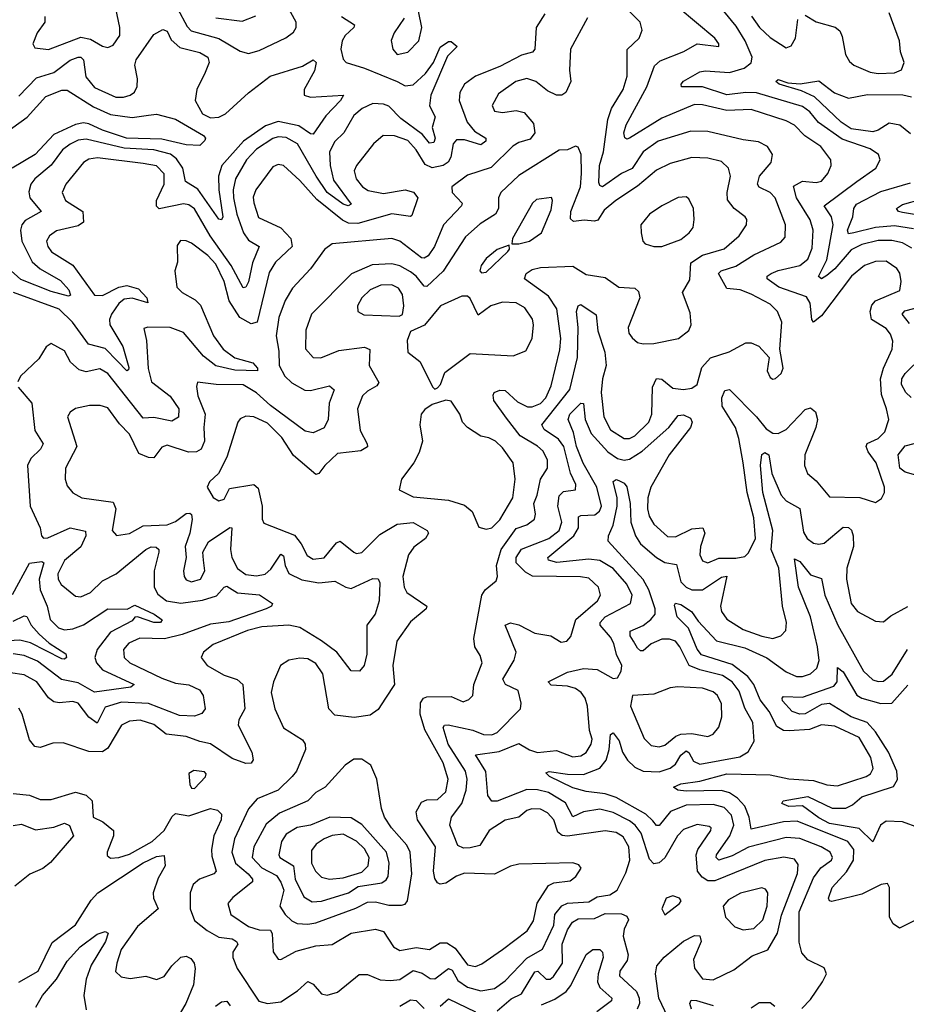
# Model space of a CAD drawing. Extents: x 1678431 to 1860718, y 384618 to 522882.
# Tile 187 of 256: x 1736259 to 1739539, y 482812 to 486454. Entities that reach past the tile are written whole.
import ezdxf

# ---------------------------------------------------------------- set-up
doc = ezdxf.new("R2010")
doc.units = 0

msp = doc.modelspace()

# ---------------------------------------------------------------- linework, layer by layer
at = {"layer": '0CON10XD'}
for points in [[(1736235, 483592.5), (1736295, 483585.4), (1736335, 483570), (1736375, 483569.6), (1736465, 483597.3), (1736505, 483585.3), (1736527.3, 483565), (1736531.1, 483505), (1736566.7, 483486.7), (1736605.4, 483455), (1736606.2, 483435), (1736582.5, 483375), (1736582.9, 483362.9), (1736595, 483353.1), (1736625, 483355.4), (1736665, 483368.1), (1736749, 483415), (1736793.1, 483455), (1736823, 483507), (1736835, 483518), (1736885, 483509.8), (1736965, 483536.2), (1736990.9, 483530.9), (1737005.2, 483515.2), (1737004.7, 483495), (1736976.7, 483435), (1736968.9, 483385), (1736970, 483360), (1736986.1, 483305), (1736977.1, 483295), (1736924.2, 483275.8), (1736900, 483255), (1736889, 483225), (1736890, 483165), (1736905, 483122.5), (1736951.8, 483085), (1736995, 483061.3), (1737045, 483054.2), (1737060.4, 483045), (1737065.3, 483035), (1737047.3, 483005), (1737046.9, 482985), (1737063.9, 482945), (1737144, 482824), (1737175.8, 482815.8), (1737225, 482821.9), (1737287.1, 482862.9), (1737325, 482896.5), (1737345, 482887.5), (1737375, 482850.6), (1737396.7, 482846.7), (1737435, 482857.9), (1737515, 482923.3), (1737545, 482922.5), (1737592.4, 482902.4), (1737630.9, 482900.9), (1737665, 482904.3), (1737715, 482937.9), (1737747.6, 482927.6), (1737777.4, 482907.4), (1737795, 482906.2), (1737845, 482944.8), (1737858.5, 482938.5), (1737879.9, 482899.9), (1737915, 482876.4), (1737965, 482862.3), (1738015, 482871.2), (1738055, 482898.7), (1738135, 482983), (1738193.3, 483016.7), (1738234.9, 483105), (1738238.9, 483145), (1738265, 483177), (1738285, 483186.2), (1738365, 483192), (1738395, 483209.6), (1738442.4, 483217.6), (1738469.4, 483235), (1738501.9, 483298.1), (1738515.9, 483345), (1738512.7, 483395), (1738491.7, 483431.7), (1738465, 483448.1), (1738425, 483454.3), (1738285, 483433.9), (1738266.3, 483436.3), (1738249.5, 483449.5), (1738234.8, 483495), (1738211, 483521), (1738185, 483534.3), (1738153.8, 483535), (1738135, 483529.3), (1738105, 483504.7), (1738055, 483493.3), (1737995.1, 483454.9), (1737960.6, 483399.4), (1737925, 483390.7), (1737900.5, 483390.5), (1737880.1, 483400.1), (1737850.2, 483475), (1737855.8, 483505), (1737894.9, 483555.1), (1737910.3, 483605), (1737914.4, 483645), (1737908, 483675), (1737844.6, 483775), (1737825, 483836), (1737830.6, 483845), (1737843.8, 483846.2), (1737935, 483826.4), (1737975, 483810.8), (1738005, 483808.9), (1738025, 483817.7), (1738111.9, 483905), (1738113.7, 483926.3), (1738103.4, 483973.4), (1738055.7, 483995.7), (1738046.6, 484015), (1738088.7, 484085), (1738096.1, 484115), (1738054.5, 484215), (1738075, 484223.2), (1738105.2, 484215.2), (1738165, 484185.3), (1738224, 484175), (1738261.7, 484151.7), (1738282.5, 484155), (1738297.6, 484172.4), (1738315.9, 484235), (1738396.7, 484305), (1738407.3, 484325), (1738400.4, 484355), (1738365, 484388.2), (1738333.6, 484393.6), (1738155.9, 484395.9), (1738130, 484410), (1738095.2, 484445.2), (1738095.7, 484465), (1738115, 484495.8), (1738216, 484535), (1738254.3, 484565), (1738264.4, 484595), (1738250.2, 484655), (1738255, 484693.1), (1738270.9, 484709.1), (1738315.7, 484715), (1738316.1, 484735), (1738296.7, 484776.7), (1738272.2, 484875), (1738252.3, 484902.3), (1738198.7, 484938.7), (1738190.2, 484955), (1738294.2, 485085.8), (1738321.9, 485205), (1738324.4, 485315), (1738318.9, 485375), (1738324.8, 485395.2), (1738335, 485400), (1738392.1, 485362.1), (1738397.4, 485302.6), (1738424.2, 485224.2), (1738429.1, 485175), (1738414.6, 485125.4), (1738409.6, 485075), (1738419.4, 484985), (1738445, 484936.5), (1738495, 484904.8), (1738515, 484905.2), (1738535, 484914.3), (1738586, 484965), (1738597.8, 484995), (1738599.6, 485095), (1738615, 485126.2), (1738635, 485124), (1738675, 485091.4), (1738715, 485086.7), (1738745, 485091.2), (1738764.8, 485105.2), (1738782.8, 485167.2), (1738815, 485203.5), (1738884, 485226), (1738945, 485258.5), (1738965, 485258.5), (1738993.8, 485246.2), (1739031.2, 485205), (1739024.2, 485155), (1739035, 485130), (1739045, 485124), (1739055, 485126.2), (1739076.2, 485145), (1739083.8, 485165), (1739070.8, 485235), (1739078.2, 485335), (1739062.3, 485375), (1739035, 485402.2), (1738965, 485438.4), (1738924.5, 485454.5), (1738875, 485460), (1738844.7, 485515), (1738854.4, 485525), (1738907.9, 485542.1), (1738975, 485583.8), (1739075, 485631.2), (1739090.7, 485649.3), (1739092.4, 485695), (1739054.1, 485795), (1739035.4, 485815), (1738994.5, 485834.5), (1738988.6, 485845), (1738995.3, 485875), (1739039.1, 485925), (1739044.5, 485955), (1739025.2, 485985.2), (1738992.2, 486002.2), (1738935, 486008.9), (1738805, 486040.3), (1738741.2, 486041.2), (1738621.5, 486005), (1738565.2, 485965), (1738525, 485904), (1738485, 485884.8), (1738415, 485836.1), (1738405, 485840.6), (1738401.9, 485851.9), (1738403.4, 485915), (1738419.2, 485965), (1738434.8, 486085), (1738448, 486125), (1738491, 486195), (1738506.4, 486245), (1738506.7, 486343.3), (1738551.1, 486385), (1738562.2, 486415), (1738554.4, 486445), (1738493.5, 486505)], [(1738202.2, 486475), (1738169.2, 486425), (1738164.5, 486345), (1738155.9, 486334.1), (1738115, 486322.3), (1738035, 486280.9), (1737945.2, 486244.8), (1737904.7, 486215.3), (1737886.7, 486185), (1737884.7, 486155), (1737914.1, 486075), (1737941.5, 486041.5), (1737982.9, 486015), (1737982.8, 486005), (1737965, 485991), (1737905, 486009), (1737875, 486008.9), (1737862.6, 485995), (1737853.3, 485945), (1737843.7, 485926.3), (1737824.9, 485915.1), (1737785, 485905.8), (1737758.3, 485918.3), (1737725, 485972.9), (1737695, 486007), (1737645, 486024.2), (1737604.1, 486025.9), (1737568.1, 485995), (1737505.3, 485914.7), (1737496.4, 485895), (1737503.8, 485865), (1737527.3, 485835), (1737547.8, 485822.2), (1737605, 485811), (1737685, 485824.3), (1737716, 485816), (1737731.8, 485795), (1737709.8, 485730.2), (1737704.4, 485725.6), (1737635, 485736), (1737509.8, 485700.2), (1737475, 485700.9), (1737452.6, 485712.6), (1737358.5, 485788.5), (1737295, 485858.9), (1737235, 485914.3), (1737215, 485918.5), (1737195, 485909.4), (1737132.2, 485825), (1737122.8, 485797.2), (1737125, 485776.2), (1737142.5, 485722.5), (1737225, 485683.5), (1737261.9, 485645), (1737267.3, 485615), (1737205, 485556.7), (1737181.6, 485518.4), (1737137.3, 485335), (1737115, 485329), (1737072.7, 485352.7), (1737033.5, 485413.5), (1737015.4, 485485), (1736985, 485549.6), (1736955, 485582.1), (1736895, 485627.3), (1736875, 485636.5), (1736853.1, 485636.9), (1736841.9, 485618.1), (1736842.4, 485557.6), (1736833.3, 485525), (1736840.4, 485465), (1736860, 485445), (1736908, 485418), (1736927.7, 485397.7), (1736975.7, 485285), (1737011.4, 485235), (1737055, 485203.7), (1737121.5, 485185), (1737138.9, 485165), (1737138, 485155), (1737055, 485157.2), (1736985, 485173.6), (1736938.8, 485208.8), (1736865, 485297), (1736815, 485315.2), (1736733.1, 485316.9), (1736717.7, 485312.3), (1736727.5, 485267.5), (1736733.5, 485163.5), (1736746.7, 485115), (1736815, 485061.9), (1736848.1, 485015), (1736845.8, 484984.2), (1736821.3, 484968.7), (1736755, 484982.5), (1736715, 484980), (1736585, 485144.7), (1736555, 485162.7), (1736505, 485151.4), (1736479.3, 485159.3), (1736447.3, 485187.3), (1736425, 485228.9), (1736375, 485256), (1736356.6, 485243.4), (1736330.1, 485199.9), (1736262.2, 485135), (1736252.5, 485115)], [(1736351.5, 486465), (1736351.3, 486445), (1736323.1, 486405), (1736307.5, 486365), (1736315, 486349.4), (1736365, 486344.1), (1736485, 486388.7), (1736521.2, 486381.2), (1736565, 486355.5), (1736585, 486350.5), (1736605, 486360), (1736628.8, 486395), (1736628.9, 486425), (1736613.9, 486495)], [(1736842.3, 486495), (1736878, 486428), (1736892.8, 486412.8), (1736995, 486384.4), (1737075, 486336.8), (1737105, 486328.7), (1737145, 486340.3), (1737243.7, 486386.3), (1737271.9, 486408.1), (1737281.2, 486425), (1737281.8, 486445), (1737248.2, 486505)], [(1737681.1, 486458.9), (1737644.3, 486405), (1737632.8, 486377.2), (1737638.9, 486345), (1737655, 486324.5), (1737695, 486333.8), (1737735, 486376), (1737746.2, 486425), (1737734, 486485)], [(1738656.5, 482765), (1738623.5, 482835), (1738611.6, 482925), (1738616.5, 482955), (1738642.9, 482987.1), (1738715, 483045.7), (1738755, 483066.4), (1738775, 483065.4), (1738780, 483045), (1738752.2, 482977.8), (1738755.6, 482945.6), (1738785, 482907.1), (1738825, 482902.8), (1738900.6, 482939.4), (1738968.7, 482991.3), (1739026.3, 483013.7), (1739062, 483075), (1739077.6, 483142.4), (1739136.1, 483296.1), (1739139.2, 483329.2), (1739125, 483349.1), (1739086.1, 483356.1), (1739015, 483343.7), (1738830.4, 483269.6), (1738805, 483268.7), (1738783.2, 483283.2), (1738766.7, 483305), (1738761.9, 483365), (1738767.6, 483385), (1738815.4, 483455), (1738816.5, 483465), (1738810.2, 483470.2), (1738765, 483476.9), (1738715, 483458.4), (1738691.9, 483435), (1738645.9, 483354.1), (1738625, 483335.9), (1738605, 483331.8), (1738589, 483349), (1738557.6, 483445), (1738535.6, 483475), (1738515, 483491), (1738455, 483521.6), (1738405, 483533.7), (1738345, 483524.2), (1738305, 483505.3), (1738278.1, 483558.1), (1738215, 483595.7), (1738175, 483605.4), (1738135, 483606.7), (1738025, 483564.1), (1738005, 483563.3), (1737990.5, 483585), (1737983.2, 483673.2), (1737945.6, 483735), (1738032.2, 483747.8), (1738105, 483776.7), (1738145, 483753.5), (1738175, 483744.1), (1738245, 483750.5), (1738305, 483727.6), (1738335, 483731.6), (1738355, 483743.4), (1738373.6, 483775), (1738376.4, 483793.6), (1738367.3, 483825), (1738359.8, 483915), (1738350.4, 483945), (1738335.6, 483965.6), (1738315, 483980), (1738285, 483988.4), (1738225, 483993.1), (1738214.2, 484005), (1738285, 484041.1), (1738345, 484054.8), (1738395, 484050.3), (1738455, 484017.1), (1738470.8, 484019.2), (1738484.4, 484045), (1738486.1, 484065), (1738466.4, 484106.4), (1738456.5, 484146.5), (1738445, 484169.7), (1738405.8, 484215), (1738406.3, 484225), (1738425.3, 484245), (1738519.1, 484295), (1738524.8, 484325), (1738505.6, 484365.6), (1738453.9, 484423.9), (1738405, 484453.8), (1738365, 484458.6), (1738246.5, 484446.5), (1738215, 484454.6), (1738213.2, 484465), (1738309.2, 484545), (1738326.1, 484575), (1738326.2, 484615), (1738335, 484620.2), (1738386.8, 484623.2), (1738403.5, 484636.6), (1738411, 484655), (1738393.8, 484725), (1738343.7, 484813.7), (1738319.3, 484875), (1738307.2, 484927.2), (1738287.7, 484975), (1738293.7, 484995), (1738335, 485035.5), (1738345, 485034.2), (1738350.7, 484975), (1738373.1, 484923.1), (1738435, 484856), (1738470.7, 484830.7), (1738495, 484825.2), (1738515, 484828.4), (1738562.2, 484857.8), (1738660, 484945), (1738695, 484990), (1738715, 484992.3), (1738740.3, 484980.3), (1738746.6, 484965), (1738740.7, 484945), (1738661.9, 484845), (1738593.6, 484725), (1738582.5, 484685), (1738581.6, 484645), (1738588.1, 484618.1), (1738605, 484588.2), (1738655, 484542.2), (1738685, 484541.4), (1738745, 484570.6), (1738785.6, 484575), (1738793.3, 484555), (1738777.2, 484505), (1738774.7, 484474.7), (1738785, 484452.2), (1738805, 484445.4), (1738845, 484461.9), (1738908.1, 484461.9), (1738941.3, 484468.7), (1738955, 484482.2), (1738980.7, 484535), (1738975, 484611.2), (1738950, 484705), (1738936, 484815), (1738919.8, 484905), (1738906.5, 484945), (1738858.1, 485025), (1738855.9, 485055), (1738867.3, 485082.7), (1738885, 485086.7), (1738985, 484985.3), (1739020.5, 484940.5), (1739045, 484924.8), (1739065, 484924), (1739095, 484938.1), (1739165, 485012.7), (1739185, 485018.2), (1739203, 485003), (1739210, 484975), (1739204.2, 484945), (1739163.8, 484845), (1739162.2, 484805), (1739173.3, 484775), (1739205, 484748.5), (1739255, 484689.1), (1739366.8, 484686.8), (1739425, 484668.8), (1739447.5, 484682.5), (1739458, 484705), (1739457.8, 484725), (1739428, 484815), (1739397.7, 484855), (1739390.8, 484875), (1739394, 484886), (1739435.4, 484905), (1739459.9, 484930.1), (1739474.2, 484975), (1739465.8, 485015), (1739447.5, 485067.5), (1739444, 485125), (1739454.8, 485165.2), (1739486.9, 485235), (1739489.5, 485265), (1739480.7, 485290.7), (1739465, 485312.1), (1739410.8, 485345), (1739405.8, 485375), (1739411.5, 485398.5), (1739425, 485413.8), (1739515, 485452), (1739519.6, 485485), (1739515, 485515.8), (1739504.2, 485534.2), (1739465, 485560.3), (1739425, 485559.7), (1739384.4, 485545), (1739336.5, 485505), (1739225, 485358.7), (1739195, 485335.6), (1739189.2, 485345), (1739183.5, 485405), (1739169.1, 485429.1), (1739066.8, 485465), (1739024.5, 485495.5), (1739024.5, 485505), (1739038.5, 485515), (1739065, 485526.6), (1739145, 485544.4), (1739175, 485568.7), (1739191.1, 485608.9), (1739194.3, 485675), (1739183.5, 485713.5), (1739133.1, 485795), (1739121.5, 485838.5), (1739155, 485856.9), (1739205, 485851.4), (1739225, 485856), (1739248.2, 485885), (1739260.4, 485915), (1739259.6, 485935), (1739223.1, 485985), (1739163.9, 486023.9), (1739125, 486063.4), (1739095, 486079.3), (1738965, 486121.5), (1738875, 486118.4), (1738785, 486138.7), (1738755, 486139.8), (1738635, 486089), (1738515, 486015.4), (1738505, 486012.5), (1738497.4, 486017.4), (1738494.2, 486035), (1738502.1, 486065), (1738579, 486205), (1738607.1, 486282.9), (1738628.9, 486301.1), (1738716.2, 486336.2), (1738765, 486364.5), (1738845.8, 486355), (1738845.7, 486365), (1738830.8, 486385), (1738695, 486498.7)], [(1739559, 485609), (1739525, 485628.8), (1739485, 485637.7), (1739435, 485637.4), (1739375, 485622.7), (1739335, 485602.7), (1739275, 485532.5), (1739245, 485507.4), (1739225, 485495.5), (1739213.5, 485503.5), (1739244.7, 485565.3), (1739268, 485695), (1739262.5, 485725), (1739235.3, 485765), (1739355.6, 485855.6), (1739426.1, 485905), (1739442.1, 485935), (1739436.7, 485955), (1739405.8, 485975.8), (1739301.9, 486011.9), (1739213.9, 486073.9), (1739182.5, 486112.5), (1739155, 486133.1), (1738985, 486183.7), (1738945, 486184.9), (1738875, 486175.4), (1738785, 486205.8), (1738707.1, 486205), (1738706.2, 486215), (1738715, 486226.7), (1738775, 486260.9), (1738795, 486264.8), (1738885, 486258), (1738938.5, 486275), (1738965, 486294), (1738969.1, 486315), (1738942.6, 486375), (1738909.9, 486429.9), (1738863.8, 486485)], [(1739165, 486470.9), (1739205, 486445.5), (1739275.5, 486425.5), (1739292.6, 486412.6), (1739302, 486392), (1739314.4, 486325), (1739328.8, 486298.8), (1739345, 486285.6), (1739405, 486260), (1739435, 486254.3), (1739495, 486256.7), (1739521.2, 486268.8), (1739530.5, 486295), (1739517.8, 486335), (1739514.3, 486375), (1739475, 486479.1)], [(1738359.1, 486460.9), (1738297.1, 486345), (1738293.1, 486266.9), (1738298.2, 486225), (1738279.2, 486185), (1738265, 486174.7), (1738244.3, 486174.3), (1738211.1, 486191.1), (1738167.8, 486225), (1738135, 486236.3), (1738094.4, 486225), (1738030.1, 486179.9), (1738006.8, 486136.8), (1738015, 486115.7), (1738045, 486110), (1738095, 486117.6), (1738125, 486111.1), (1738160.3, 486070.3), (1738164.8, 486035), (1738147.7, 486012.3), (1738105, 485999.7), (1738083.4, 485986.6), (1738002.5, 485907.5), (1737915, 485878.2), (1737857.8, 485835), (1737858.5, 485815), (1737895.5, 485775), (1737893.6, 485765), (1737827.2, 485695), (1737793.4, 485615), (1737769.9, 485580.1), (1737755, 485571.4), (1737745, 485573), (1737665, 485634.7), (1737635, 485644.8), (1737415, 485624.5), (1737386.4, 485603.6), (1737335, 485532.5), (1737268.6, 485461.4), (1737240.6, 485415), (1737217.6, 485352.4), (1737207.8, 485285), (1737217.8, 485227.8), (1737218.7, 485175), (1737239.7, 485135), (1737265, 485111.3), (1737313.9, 485083.9), (1737335, 485082.6), (1737405, 485099.4), (1737422.5, 485085), (1737403.4, 485035), (1737400, 484975), (1737385, 484944.4), (1737345, 484925.5), (1737315, 484932.2), (1737186.9, 485026.9), (1737135, 485073.9), (1737085, 485103.4), (1736985.2, 485105.2), (1736916.7, 485113.3), (1736912.9, 485097.1), (1736917.5, 485062.5), (1736945.2, 484995), (1736939.8, 484945), (1736942.5, 484895), (1736929.6, 484865), (1736912.5, 484855), (1736883.8, 484853.8), (1736805, 484880.4), (1736785, 484873.3), (1736755, 484833.6), (1736735, 484834.7), (1736700, 484850), (1736665, 484921.5), (1736628.6, 484958.6), (1736585, 485017.9), (1736556.6, 485026.6), (1736516.7, 485026.7), (1736464.7, 485015.3), (1736445, 485002.9), (1736435.6, 484985), (1736470, 484875), (1736428.2, 484795), (1736426.5, 484755), (1736435, 484730), (1736455, 484704.4), (1736488.8, 484685), (1736605, 484670), (1736614.8, 484644.8), (1736600.7, 484565), (1736616.6, 484546.6), (1736665, 484553.6), (1736715, 484582.2), (1736805, 484585.2), (1736835, 484598.5), (1736875, 484627.1), (1736888.4, 484628.4), (1736895, 484624), (1736896.8, 484605), (1736888.8, 484555), (1736871.3, 484505), (1736874.6, 484465), (1736864.7, 484415), (1736866.9, 484395), (1736875, 484382.7), (1736894.8, 484374.8), (1736927.3, 484385), (1736943.5, 484415), (1736939.2, 484455), (1736936, 484485), (1736957.6, 484522.4), (1737035.7, 484575.7), (1737044, 484574), (1737038.8, 484495), (1737043.3, 484465), (1737065, 484424.1), (1737095, 484402.4), (1737135, 484396.7), (1737166.8, 484403.2), (1737188.4, 484421.6), (1737225, 484476.9), (1737235, 484471.2), (1737240.9, 484435), (1737255, 484405.4), (1737302.3, 484382.3), (1737365, 484371), (1737425, 484377.7), (1737465, 484354.7), (1737485, 484350.2), (1737565, 484387.1), (1737585, 484386), (1737590.9, 484370.9), (1737589.3, 484305), (1737573.5, 484255), (1737542.5, 484215), (1737542.5, 484107.5), (1737532.9, 484065), (1737516.2, 484045), (1737485, 484045.8), (1737432.6, 484115), (1737375, 484156.8), (1737295, 484205.6), (1737255, 484214.3), (1737155, 484208.5), (1737101.5, 484195), (1736975, 484143.2), (1736939.4, 484115), (1736930, 484095), (1736952.2, 484065), (1737015, 484029.8), (1737063.5, 484013.5), (1737083.9, 483995), (1737091.6, 483905), (1737069.3, 483865), (1737066.5, 483845), (1737117.3, 483745), (1737122.9, 483717.1), (1737115, 483704.5), (1737095, 483703.3), (1737045, 483721.1), (1736965, 483776.1), (1736925, 483784), (1736875, 483803.2), (1736800.9, 483810.9), (1736755, 483846.8), (1736705, 483862.9), (1736665, 483859.7), (1736635.2, 483844.8), (1736585, 483759.5), (1736565, 483746.1), (1736515, 483746.9), (1736420.2, 483779.8)], [(1737449.4, 486465), (1737497.7, 486435), (1737495.4, 486425), (1737462.9, 486395), (1737451.4, 486375), (1737446.8, 486345), (1737455, 486308), (1737466.2, 486295), (1737535, 486274.8), (1737655, 486225.6), (1737685, 486208.7), (1737715, 486212.8), (1737760, 486255), (1737790.2, 486295), (1737815, 486351.8), (1737845, 486373.6), (1737855, 486373.5), (1737877.1, 486355), (1737841.4, 486318.6), (1737779.4, 486175), (1737774.8, 486134.8), (1737795.5, 486095), (1737784.8, 486055), (1737795.5, 486015), (1737790.7, 485999.3), (1737775, 485997.5), (1737748.9, 486028.9), (1737668.9, 486088.9), (1737625, 486133.5), (1737605, 486141.3), (1737565, 486143.2), (1737526.2, 486125), (1737495, 486099.1), (1737458.6, 486035), (1737425, 486003.8), (1737404.8, 485965), (1737407.1, 485915), (1737419.8, 485859.8), (1737485, 485771.2), (1737474.5, 485765.5), (1737455, 485772), (1737396.8, 485815), (1737356.1, 485875), (1737287, 485995), (1737245, 486017.8), (1737215, 486020.9), (1737195, 486014.5), (1737134.8, 485975), (1737098.4, 485935), (1737057.6, 485865), (1737049, 485825), (1737050.4, 485795), (1737062.3, 485735), (1737087.3, 485665), (1737105, 485638.9), (1737144.6, 485615), (1737119.8, 485555), (1737105, 485484.3), (1737095, 485464.4), (1737085, 485462.5), (1737040.7, 485545), (1736963.5, 485655), (1736905, 485753.8), (1736885, 485768.9), (1736865, 485773), (1736775, 485754.8), (1736765, 485763.5), (1736764.6, 485785.4), (1736793, 485845), (1736793.8, 485883.8), (1736765, 485913.2), (1736715, 485922.5)], [(1736985, 486460), (1737082, 486448), (1737132.4, 486467.6)], [(1738966.2, 486466.2), (1738995.3, 486425), (1739035, 486387.6), (1739095, 486350), (1739112.7, 486357.3), (1739129.2, 486385), (1739138.2, 486455)], [(1736255, 486170.4), (1736321.4, 486238.6), (1736385, 486258.3), (1736445, 486304.4), (1736475, 486315.7), (1736485, 486315.3), (1736495.2, 486305.2), (1736502.9, 486242.9), (1736535, 486202.5), (1736615, 486167), (1736642.8, 486167.2), (1736666.9, 486175), (1736684, 486186), (1736693.5, 486206.5), (1736694.8, 486235.2), (1736685.2, 486285), (1736689.1, 486305), (1736755, 486399.2), (1736787.9, 486417.9), (1736805, 486411.4), (1736819.4, 486379.4), (1736851, 486351), (1736925, 486332.4), (1736955.2, 486315.2), (1736959.6, 486295), (1736945, 486258.1), (1736914.5, 486195), (1736908.5, 486155), (1736935, 486105.9), (1736965, 486090.5), (1736995, 486092.8), (1737020, 486105), (1737105, 486182.7), (1737185, 486244.6), (1737305, 486281.8), (1737345, 486305.6), (1737355.4, 486295.4), (1737349.7, 486265), (1737311.4, 486195), (1737310.9, 486175), (1737335, 486167.7), (1737456.7, 486175), (1737445.4, 486155), (1737391.5, 486098.5), (1737345, 486030.5), (1737335, 486031.1), (1737291.7, 486061.7), (1737215, 486077), (1737168.6, 486061.4), (1737086.3, 486005), (1737006.9, 485915), (1736994.9, 485875), (1736995.2, 485824.8), (1737010, 485725), (1737005, 485713.1), (1736995, 485715.5), (1736917.5, 485827.5), (1736872.1, 485855), (1736862.7, 485905), (1736839, 485939), (1736816.7, 485956.7), (1736755, 485972.7), (1736645, 485978.8), (1736505, 486011.8), (1736475, 486007.8), (1736445, 485993.5), (1736417.2, 485972.8), (1736375, 485915.3), (1736315.3, 485865), (1736300.6, 485845), (1736293.2, 485816.8), (1736296.3, 485795), (1736338.7, 485745), (1736279, 485711), (1736266.7, 485695), (1736261.9, 485675), (1736266.2, 485635), (1736305, 485558.4), (1736335, 485531.8), (1736409.7, 485489.7), (1736440.2, 485455), (1736446.6, 485435), (1736438.9, 485431.1), (1736375, 485448.7), (1736262.5, 485492.5), (1736105, 485633.7)], [(1739555, 486031.9), (1739515, 486064), (1739475, 486071.4), (1739434.7, 486045.3), (1739415, 486039.5), (1739335, 486050.7), (1739297.8, 486075), (1739198.7, 486168.7), (1739151, 486191), (1739068.8, 486215), (1739056.2, 486225), (1739065, 486232), (1739100.7, 486220.7), (1739146.5, 486216.5), (1739215, 486227.9), (1739273.6, 486183.6), (1739325, 486163.9), (1739395, 486177.6), (1739526.2, 486176.2), (1739558.5, 486168.5)], [(1736095, 485956.8), (1736286.8, 486093.2), (1736355, 486169.5), (1736415, 486193.3), (1736435, 486193.5), (1736531.4, 486131.4), (1736595, 486103.4), (1736675, 486092.4), (1736735, 486100.9), (1736764.6, 486104.6), (1736835, 486086.2), (1736939.4, 486025), (1736945.6, 486015), (1736943.2, 486006.8), (1736925, 485988), (1736875, 485990.9), (1736785, 486011.7), (1736654.4, 486015), (1736565, 486044.7), (1736515, 486068.5), (1736495, 486071.7), (1736465, 486066.2), (1736385, 486028.7), (1736315.8, 485955), (1736231.1, 485905)], [(1737945, 482952.4), (1737968.1, 482961.9), (1738045.5, 483015), (1738136, 483084), (1738159.4, 483120.6), (1738173.2, 483186.8), (1738215, 483251.8), (1738235, 483261.5), (1738295, 483268.5), (1738316.4, 483285), (1738335.6, 483315.6), (1738328, 483328), (1738305, 483336.2), (1738105, 483331.1), (1738075, 483323.8), (1738015, 483294.1), (1737905, 483297.8), (1737875, 483286.8), (1737835, 483260.8), (1737815, 483257.2), (1737805, 483261.8), (1737795, 483277.1), (1737789.4, 483305), (1737797.4, 483395), (1737730.2, 483495), (1737725.3, 483524.7), (1737745, 483560.4), (1737765, 483569.1), (1737805, 483569.6), (1737835, 483597.8), (1737843.7, 483645), (1737825.1, 483705.1), (1737757.6, 483827.6), (1737739.8, 483885), (1737742.2, 483927.8), (1737753.1, 483945), (1737765, 483949.8), (1737855, 483950.2), (1737898.9, 483931.1), (1737920.9, 483939.1), (1737935.6, 483954.4), (1737938.4, 483995), (1737970, 484075), (1737962.3, 484102.3), (1737943.1, 484135), (1737938.8, 484165), (1737968.4, 484325), (1737981.5, 484345), (1738021.4, 484378.6), (1738025.9, 484395), (1738022.6, 484435), (1738040.2, 484495), (1738095, 484572.3), (1738135, 484585.8), (1738163.2, 484606.8), (1738166.8, 484625), (1738160.6, 484665), (1738173.2, 484695), (1738185.7, 484754.3), (1738211.4, 484795), (1738211.1, 484825), (1738195, 484857.5), (1738175, 484877), (1738110, 484915), (1738059.7, 484979.7), (1738013.4, 485045), (1738010, 485065), (1738014.5, 485075), (1738035, 485083.9), (1738055, 485082.5), (1738100.1, 485040.1), (1738137.9, 485022.1), (1738155, 485021.7), (1738185.1, 485034.9), (1738205.7, 485055), (1738225, 485100), (1738257, 485233), (1738260.7, 485275), (1738245.9, 485385), (1738215, 485431.4), (1738126.7, 485495), (1738132.9, 485515), (1738155, 485529.5), (1738185, 485537.7), (1738305, 485542.8), (1738355, 485511.5), (1738425, 485500.7), (1738475, 485464.3), (1738535, 485461.1), (1738548.5, 485448.5), (1738553.2, 485425), (1738510, 485315), (1738512.7, 485295), (1738525, 485277.1), (1738545, 485259.4), (1738565, 485254.4), (1738605, 485256.5), (1738696.2, 485275), (1738735, 485304.3), (1738743.1, 485325), (1738739.4, 485369.4), (1738711.4, 485445), (1738738, 485492), (1738741.9, 485555), (1738785, 485582.7), (1738865, 485606.2), (1738920.3, 485655), (1738948, 485695), (1738949.1, 485715), (1738942.5, 485725), (1738902.5, 485755), (1738877.6, 485787.6), (1738875.8, 485815), (1738888.1, 485875), (1738881.3, 485905), (1738855, 485928.9), (1738805, 485941.7), (1738745, 485944.7), (1738665, 485922.2), (1738615, 485896.7), (1738545, 485837.5), (1738464.6, 485785.4), (1738421.2, 485748.8), (1738397.2, 485712.8), (1738385, 485708.1), (1738347.1, 485712.9), (1738307.4, 485707.4), (1738297.2, 485717.2), (1738297.3, 485745), (1738333.7, 485835), (1738337.6, 485885), (1738335.8, 485955.7), (1738325, 485982), (1738315, 485985.7), (1738285, 485972.5), (1738255, 485971.2), (1738105, 485877.6), (1738038.9, 485815), (1738030.4, 485795), (1738029.8, 485755), (1738018.8, 485735), (1737961.8, 485698.2), (1737908.7, 485651.3), (1737826, 485524), (1737765, 485466.7), (1737755, 485467.8), (1737726, 485505), (1737705, 485521.6), (1737665, 485543), (1737635, 485550.6), (1737563.4, 485546.6), (1737486.5, 485513.5), (1737338, 485365), (1737316.8, 485305), (1737316.6, 485236.6), (1737345, 485204.4), (1737372.8, 485202.8), (1737439.3, 485230.7), (1737535, 485243.2), (1737554.6, 485234.6), (1737551.6, 485175), (1737587.8, 485112.2), (1737580.1, 485099.9), (1737545, 485080.3), (1737527.4, 485062.6), (1737508.6, 485015), (1737518.1, 484935), (1737544.6, 484885), (1737545, 484874.2), (1737521.2, 484858.8), (1737435, 484849.1), (1737387.1, 484805), (1737365, 484775.5), (1737355, 484772.3), (1737272.1, 484842.1), (1737229, 484909), (1737175, 484961.4), (1737125, 484984.6), (1737095, 484987.1), (1737075, 484977.5), (1737065.6, 484965), (1737024.7, 484835.3), (1736994.7, 484775.3), (1736960.8, 484745), (1736952.2, 484725), (1736975, 484686.5), (1736995, 484674.6), (1737015, 484680.4), (1737035, 484719.6), (1737125.2, 484735.2), (1737141, 484721), (1737156.1, 484655), (1737156.2, 484606.2), (1737161.9, 484591.9), (1737275, 484546.9), (1737300.2, 484515), (1737322.4, 484472.4), (1737345, 484458.8), (1737385, 484464.2), (1737431.2, 484518.8), (1737445, 484524.7), (1737495, 484484.6), (1737505, 484480), (1737525, 484483.5), (1737590.6, 484549.4), (1737655, 484587.9), (1737715, 484594.1), (1737766.9, 484565), (1737771.8, 484555), (1737760.7, 484535), (1737717.4, 484502.6), (1737696.8, 484475), (1737675.7, 484395), (1737681, 484355), (1737691.6, 484335), (1737765.5, 484285), (1737762.7, 484275), (1737705, 484227.3), (1737654.6, 484155), (1737639, 484065), (1737645.3, 483995), (1737612.5, 483945), (1737585, 483902.2), (1737555, 483881.5), (1737496.6, 483873.4), (1737425, 483881.2), (1737403.1, 483905), (1737380.8, 484035), (1737355, 484073.1), (1737325, 484090), (1737295, 484092.1), (1737255, 484085.5), (1737224.2, 484065), (1737198.2, 484005), (1737189.2, 483965), (1737203.2, 483905), (1737234.7, 483834.7), (1737305, 483790.8), (1737314.4, 483775), (1737316.5, 483755), (1737283.3, 483675), (1737267.1, 483655), (1737214.6, 483605), (1737137.7, 483572.3), (1737105.9, 483535), (1737054, 483425), (1737043.2, 483375), (1737057.7, 483335), (1737103.9, 483295), (1737119.7, 483275), (1737120, 483265), (1737047.7, 483207.7), (1737028.8, 483185), (1737039.6, 483145), (1737105, 483100.4), (1737145, 483088.2), (1737186.1, 483086.1), (1737193, 483073), (1737196.7, 483006.7), (1737215, 482979.4), (1737225, 482977.8), (1737281.2, 483008.8), (1737355, 483029.3), (1737415, 483033.6), (1737485, 483075.3), (1737575, 483090.7), (1737605, 483082.1), (1737641.3, 483025), (1737665, 483011.8), (1737725, 483022.1), (1737775, 483014.7), (1737815, 483040.3), (1737839.3, 483039.3), (1737869.8, 483019.8), (1737915, 482959), (1737945, 482952.4)], [(1736715, 485922.5), (1736546.8, 485943.2), (1736515, 485937.5), (1736495, 485925.9), (1736429.3, 485845), (1736415.4, 485815), (1736428.8, 485785), (1736492.5, 485745), (1736494.8, 485705.2), (1736475, 485691.6), (1736395, 485673.1), (1736368.8, 485655), (1736358.5, 485635), (1736362.3, 485615), (1736376.4, 485595), (1736455.6, 485545.6), (1736535, 485434.7), (1736565, 485433.3), (1736625, 485464.4), (1736655, 485471.2), (1736698.2, 485458.2), (1736728.8, 485425), (1736733, 485407), (1736675, 485424.3), (1736645, 485420), (1736625, 485404.1), (1736598.5, 485365), (1736591.3, 485345), (1736592.5, 485325), (1736639.8, 485245), (1736662.4, 485167.6), (1736661.7, 485158.3), (1736655, 485155.6), (1736621.1, 485191.1), (1736575, 485238.2), (1736513.5, 485253.5), (1736454, 485335), (1736405, 485383.4), (1736235.4, 485445.4)], [(1739565, 485680.6), (1739495, 485691), (1739425.6, 485685), (1739345.3, 485665.3), (1739325, 485662.2), (1739321, 485675), (1739341.3, 485725), (1739344.8, 485755.2), (1739355, 485771.1), (1739445, 485818.1), (1739555, 485850.7)], [(1738105, 485624.4), (1738145, 485634.6), (1738189.1, 485665), (1738225, 485750), (1738230.4, 485785), (1738226.2, 485796.2), (1738171.1, 485788.9), (1738155.6, 485775), (1738081.4, 485645), (1738080, 485625), (1738105, 485624.4)], [(1738605, 485614.4), (1738635, 485614.5), (1738705, 485640.8), (1738735.5, 485665), (1738750, 485685), (1738754.6, 485715.4), (1738751.2, 485755), (1738735, 485791.2), (1738725, 485799.2), (1738695, 485796.5), (1738635, 485765.5), (1738589.4, 485735), (1738557.1, 485695), (1738557.8, 485665), (1738564.4, 485635), (1738572.5, 485625), (1738605, 485614.4)], [(1739606.8, 485726.8), (1739525, 485740.7), (1739510, 485745), (1739502.2, 485755), (1739525, 485770.5), (1739665, 485809.3)], [(1737967.3, 485517.3), (1737985, 485520.5), (1738065, 485596.7), (1738071.2, 485605), (1738069.3, 485619.3), (1738025, 485604.2), (1737985, 485570.8), (1737965.6, 485545), (1737960.6, 485525), (1737967.3, 485517.3)], [(1737663.2, 485356.8), (1737675, 485363.8), (1737680.3, 485395), (1737675, 485437.1), (1737660.8, 485460.8), (1737635, 485473.2), (1737595, 485472.4), (1737555.5, 485455), (1737524.7, 485425), (1737509.1, 485395), (1737509.2, 485375), (1737532.3, 485362.3), (1737663.2, 485356.8)], [(1737795, 485087.5), (1737805, 485092), (1737815.5, 485104.5), (1737831.1, 485148.9), (1737925, 485219.4), (1738085, 485210.4), (1738130.9, 485229.1), (1738154.6, 485275), (1738159.2, 485325), (1738156.3, 485346.3), (1738127.8, 485387.8), (1738095, 485406.8), (1738045, 485409.5), (1738002, 485395), (1737955, 485361.2), (1737925, 485422.5), (1737915, 485430.8), (1737895, 485431.4), (1737815.7, 485395), (1737756.2, 485323.8), (1737705, 485300), (1737692.7, 485267.3), (1737694.4, 485224.4), (1737739.5, 485189.5), (1737787.5, 485095), (1737795, 485087.5)], [(1739550.7, 485330.7), (1739523.4, 485365), (1739533, 485377), (1739595, 485393.4)], [(1739556.5, 485056.6), (1739537.6, 485075), (1739520.9, 485105), (1739522.4, 485125), (1739534.2, 485145), (1739600.6, 485209.4)], [(1736252.7, 485095), (1736304.2, 485035), (1736315, 484934), (1736345.5, 484885), (1736335.4, 484865), (1736299.6, 484830.4), (1736287.4, 484805), (1736297.3, 484655), (1736334.5, 484575), (1736338.9, 484545), (1736346.6, 484536.6), (1736362.5, 484537.5), (1736445, 484574.7), (1736501.7, 484561.7), (1736503.2, 484545), (1736485.5, 484504.5), (1736425, 484453.6), (1736400.2, 484405), (1736400.8, 484385), (1736412.2, 484365), (1736465, 484322.1), (1736485, 484319.6), (1736520.5, 484335), (1736565, 484378.5), (1736616.1, 484403.9), (1736725, 484494.3), (1736745, 484503.8), (1736763.4, 484503.4), (1736773.6, 484495), (1736773.5, 484485), (1736756.5, 484415), (1736756.4, 484355), (1736769.5, 484329.5), (1736802.1, 484305), (1736855, 484296.1), (1736935, 484307.5), (1736986.9, 484323.1), (1737015, 484355.5), (1737025, 484358.7), (1737065, 484334), (1737146.4, 484326.4), (1737194, 484295), (1737190, 484285), (1737171.1, 484275), (1737032.5, 484227.5), (1736965, 484218.5), (1736859.8, 484180.2), (1736795, 484164.4), (1736703.4, 484166.6), (1736662, 484148), (1736642.8, 484125), (1736645.4, 484095), (1736666.2, 484075), (1736785, 484018.9), (1736835, 484000.2), (1736885, 483993.6), (1736923.6, 483975), (1736937.7, 483955), (1736945.5, 483905), (1736932.1, 483887.9), (1736905, 483877.8), (1736850.6, 483880.6), (1736735, 483925.1), (1736635, 483929.6), (1736575, 483911.3), (1736545, 483852), (1736514.5, 483874.5), (1736475, 483926.7), (1736455, 483932.6), (1736405, 483927.2), (1736385, 483931.5), (1736365, 483945.4), (1736322.8, 484005), (1736275, 484031.4), (1736225, 484037.7)], [(1737985, 484569.2), (1738005, 484574), (1738035, 484604.6), (1738082.7, 484685), (1738091.7, 484755), (1738083.9, 484815), (1738045, 484870.9), (1738018.9, 484895), (1737995, 484907.5), (1737965, 484913.5), (1737915, 484946), (1737897.5, 484965), (1737887.5, 484995), (1737855, 485043.3), (1737835, 485046.7), (1737785, 485030.8), (1737757.6, 485012.4), (1737744, 484995), (1737738.6, 484955), (1737748.6, 484895), (1737737, 484853), (1737717.5, 484815), (1737671.2, 484755), (1737662.5, 484715), (1737715, 484689.6), (1737845, 484676.5), (1737905, 484658.5), (1737933.1, 484635), (1737957.5, 484577.5), (1737985, 484569.2)], [(1739635, 484751.9), (1739535, 484780.9), (1739515.6, 484795.6), (1739508.4, 484845), (1739535, 484877.8), (1739639.6, 484905)], [(1739152.7, 482797.3), (1739185, 482830.6), (1739229.5, 482895), (1739243.3, 482925), (1739235, 482947.1), (1739175, 482976.5), (1739152.6, 483002.6), (1739142.3, 483042.3), (1739142.7, 483155), (1739195, 483280), (1739223.2, 483316.8), (1739262, 483345), (1739265.8, 483355), (1739256.9, 483375), (1739224.5, 483395), (1739145, 483425.1), (1739095, 483429.9), (1738955, 483393.5), (1738895, 483362.1), (1738845, 483345.9), (1738835.3, 483355), (1738836.6, 483365), (1738885.7, 483435), (1738900.6, 483475), (1738892.3, 483512.3), (1738865, 483540.2), (1738825, 483551), (1738725, 483549.4), (1738666.6, 483525), (1738625, 483473.9), (1738615, 483473.8), (1738601.1, 483491.1), (1738575.5, 483515.5), (1738465, 483576.7), (1738425, 483591.1), (1738355, 483599.5), (1738305, 483613), (1738218.6, 483655), (1738205, 483668.8), (1738217.1, 483672.9), (1738285, 483663.2), (1738345, 483662.6), (1738405, 483685.2), (1738428.6, 483715), (1738440.2, 483755), (1738445, 483810), (1738454.2, 483815.8), (1738476.3, 483786.3), (1738489.4, 483745), (1738507.3, 483715), (1738535, 483689.5), (1738566, 483675), (1738625, 483672.8), (1738665, 483685.9), (1738685, 483700), (1738705, 483733.5), (1738725, 483749.5), (1738735, 483743.6), (1738751.9, 483711.9), (1738775, 483700.4), (1738922.7, 483727.3), (1738954, 483746), (1738976.2, 483785), (1738971, 483855), (1738942, 483908), (1738920.6, 483970.6), (1738895.2, 484005), (1738858.4, 484028.4), (1738775, 484048.9), (1738736, 484066), (1738701.6, 484135), (1738685, 484155.2), (1738663.4, 484163.4), (1738635, 484162.3), (1738595.4, 484145), (1738565, 484119.1), (1738555, 484119.6), (1738545, 484129.1), (1738529.1, 484155), (1738517.5, 484175), (1738517.3, 484192.7), (1738565, 484213.2), (1738593.5, 484235), (1738609.5, 484255), (1738610.2, 484275), (1738586, 484345), (1738565, 484383.1), (1738436.5, 484525), (1738436.8, 484545), (1738454.1, 484585), (1738469.6, 484655), (1738469.5, 484685), (1738454, 484746), (1738465, 484753.1), (1738475, 484749.5), (1738495, 484739.2), (1738505, 484726.2), (1738517.6, 484665), (1738519.8, 484595), (1738537, 484545), (1738555.7, 484515), (1738615.3, 484465.3), (1738645, 484446.3), (1738689, 484439), (1738705.2, 484375), (1738724.1, 484355), (1738745.7, 484345), (1738785, 484345.2), (1738855, 484392.6), (1738875, 484395.4), (1738851.7, 484285), (1738855.3, 484265), (1738875, 484237.3), (1738935, 484198.6), (1739005, 484173.9), (1739045, 484165.8), (1739075.3, 484174.7), (1739092.7, 484195), (1739095.3, 484225), (1739081.4, 484285), (1739067.9, 484425), (1739038.5, 484495), (1739045.1, 484565), (1739008.6, 484705), (1738999.5, 484805), (1739005, 484846.2), (1739015, 484853.5), (1739030.5, 484845), (1739041.1, 484775), (1739075.6, 484695), (1739095, 484674.4), (1739145.5, 484645.5), (1739158, 484558), (1739172.7, 484535), (1739195, 484518), (1739215, 484513.9), (1739235, 484518.4), (1739305, 484577.2), (1739325, 484576.1), (1739335.6, 484565.6), (1739342.9, 484545), (1739343.1, 484505), (1739319.2, 484425), (1739318, 484385), (1739334.7, 484295), (1739358.5, 484265), (1739425, 484229.2), (1739455, 484227.5), (1739481.2, 484248.8), (1739545, 484283.8)], [(1736232.1, 484327.9), (1736295, 484444), (1736340.5, 484450.5), (1736347.6, 484445), (1736330.6, 484385), (1736334.9, 484345), (1736361, 484285), (1736371.7, 484235), (1736401.8, 484205), (1736425, 484197.2), (1736455, 484201), (1736495, 484215.9), (1736584.8, 484275.2), (1736656.3, 484273.7), (1736685, 484288), (1736756.4, 484255), (1736785.7, 484234.3), (1736780, 484225), (1736755.6, 484224.4), (1736694.1, 484245.9), (1736685, 484244.3), (1736675, 484231.1), (1736595, 484188.5), (1736545.7, 484125), (1736537, 484095), (1736543, 484075), (1736565, 484049.6), (1736682, 483995), (1736670, 483985), (1736535, 483966.9), (1736475, 484001.6), (1736413.6, 484013.6), (1736325, 484081.6), (1736275, 484102.5), (1736235, 484108)], [(1739615, 483144.1), (1739513.7, 483093.7), (1739490.5, 483110.5), (1739476.8, 483135), (1739476.9, 483245), (1739469.2, 483259.2), (1739445.9, 483255.9), (1739375, 483220.3), (1739345, 483211.8), (1739263.1, 483193.1), (1739254.6, 483194.6), (1739250.9, 483205), (1739264.2, 483245), (1739317.9, 483302.1), (1739343.2, 483345), (1739344.8, 483385), (1739322.5, 483415), (1739135, 483489.7), (1739085, 483487.2), (1738965, 483459.6), (1738958.2, 483505), (1738941.2, 483545), (1738914.8, 483575), (1738885.1, 483595.1), (1738855, 483602.9), (1738725, 483600.5), (1738693.8, 483605), (1738678, 483615), (1738705, 483628.4), (1738775, 483637.8), (1738875, 483665.3), (1739035, 483661), (1739104.1, 483645.9), (1739195, 483639.8), (1739245, 483624.3), (1739285, 483620), (1739390, 483655), (1739406, 483665), (1739416.8, 483685), (1739408.3, 483725), (1739365, 483798.9), (1739275, 483841.6), (1739225, 483845.7), (1739181.2, 483828.8), (1739105, 483823.4), (1739085, 483825.6), (1739059.5, 483839.5), (1739031.2, 483895), (1738997.9, 483937.9), (1738975, 483994.7), (1738952.9, 484025), (1738895, 484068.8), (1738780.8, 484105), (1738765, 484125.9), (1738733.5, 484203.5), (1738690.7, 484245), (1738681.1, 484288.9), (1738685, 484296.2), (1738705, 484291.4), (1738744.6, 484265), (1738769.1, 484229.1), (1738837.2, 484157.2), (1738941.2, 484131.2), (1739023.5, 484093.5), (1739095, 484042.5), (1739132.5, 484025), (1739155, 484024.8), (1739185, 484034.3), (1739208.4, 484055), (1739216.1, 484083.9), (1739210.3, 484135), (1739184.1, 484245), (1739140.6, 484355), (1739125, 484460), (1739145, 484450), (1739185, 484400.7), (1739225, 484387.1), (1739238.1, 484325), (1739285.9, 484215), (1739380, 484045), (1739415, 484012.7), (1739435, 484005.7), (1739455, 484007.5), (1739486.9, 484033.1), (1739543.5, 484125)], [(1736235, 484229.4), (1736275, 484248.5), (1736285, 484247.1), (1736301.6, 484215), (1736331.2, 484181.2), (1736368.3, 484148.3), (1736428.9, 484108.9), (1736432.5, 484095), (1736425, 484088.6), (1736415, 484090), (1736299.1, 484149.1), (1736259.7, 484159.7), (1736115, 484150.1)], [(1739585, 483465.6), (1739525, 483487.2), (1739465, 483489.8), (1739443.5, 483475), (1739415, 483413.5), (1739365, 483462.3), (1739255, 483481.2), (1739215, 483501.6), (1739155, 483546.8), (1739104.5, 483544.5), (1739078.6, 483555), (1739083.3, 483565), (1739175, 483581), (1739265, 483537.9), (1739315, 483538.3), (1739339.6, 483550.4), (1739375, 483580.2), (1739491.8, 483618.2), (1739506.6, 483643.4), (1739503.4, 483675), (1739473.3, 483745), (1739425, 483819.8), (1739394.4, 483854.4), (1739335.2, 483875), (1739255, 483924.8), (1739225, 483921), (1739165, 483887), (1739145, 483884.9), (1739116.2, 483895), (1739081.5, 483935), (1739079.2, 483945), (1739085, 483950.8), (1739155, 483948.3), (1739271, 483989), (1739282.9, 484005), (1739285, 484057.5), (1739305, 484041.5), (1739355.7, 483955.7), (1739375, 483944), (1739445, 483924.5), (1739485, 483926.2), (1739545, 483993.1)], [(1738625, 483764.1), (1738645, 483770.6), (1738686.2, 483803.8), (1738705, 483811.8), (1738745, 483814.1), (1738805, 483803.3), (1738825, 483811.1), (1738845, 483837.5), (1738856.9, 483875), (1738855, 483923.8), (1738840.7, 483955), (1738825, 483967.5), (1738785, 483981.6), (1738693.2, 483986.8), (1738665, 483983.3), (1738605, 483958.8), (1738525.6, 483954.4), (1738519.1, 483915), (1738569.2, 483795), (1738595, 483770), (1738625, 483764.1)], [(1736420.2, 483779.8), (1736381.4, 483778.6), (1736335, 483762.1), (1736315, 483765.6), (1736295, 483790), (1736268.2, 483885), (1736255, 483907.8)], [(1737325, 483108.9), (1737355, 483113.9), (1737502.6, 483167.4), (1737545, 483190.2), (1737575, 483191.7), (1737625, 483179.4), (1737670.9, 483179.1), (1737685, 483182.5), (1737693.3, 483195), (1737709.1, 483295), (1737702.9, 483375), (1737691.1, 483401.1), (1737634.7, 483465), (1737608.4, 483505), (1737596.9, 483536.9), (1737580.4, 483645), (1737557.3, 483697.3), (1737525, 483719.1), (1737495, 483718.9), (1737463.5, 483696.5), (1737388.8, 483615), (1737355, 483596), (1737324.8, 483565.2), (1737220.4, 483519.6), (1737171, 483479), (1737124.8, 483395), (1737118.8, 483355), (1737155, 483317.1), (1737208.8, 483288.8), (1737225, 483264), (1737235.5, 483234.5), (1737220.9, 483175), (1737240.6, 483145), (1737265, 483120.7), (1737285, 483111.6), (1737325, 483108.9)], [(1736905, 483610.8), (1736946.4, 483653.6), (1736948.6, 483665), (1736942.1, 483672.1), (1736902.7, 483677.3), (1736884.3, 483665.7), (1736888, 483625), (1736895, 483612), (1736905, 483610.8)], [(1737340.9, 483190.9), (1737375, 483193.4), (1737475, 483224.2), (1737511.6, 483248.4), (1737598, 483262), (1737615, 483272.2), (1737622.4, 483285), (1737625.2, 483334.8), (1737615.6, 483375), (1737525, 483477.3), (1737485, 483502.3), (1737405.9, 483504.1), (1737335, 483475.2), (1737285, 483466), (1737245, 483441.8), (1737227.6, 483415), (1737218, 483365), (1737221.2, 483355), (1737272.3, 483325), (1737278.4, 483275), (1737309.7, 483209.7), (1737340.9, 483190.9)], [(1736235, 483473.5), (1736265, 483478.9), (1736317.1, 483457.1), (1736385, 483467.7), (1736425, 483481.8), (1736443.6, 483473.6), (1736457.9, 483435), (1736372.8, 483337.2), (1736345, 483314.8), (1736296.2, 483293.8), (1736240.7, 483249.3)], [(1737405, 483274.8), (1737455, 483280.7), (1737525, 483301.6), (1737548.3, 483325), (1737551.3, 483355), (1737535, 483387), (1737505, 483415.2), (1737455, 483442.2), (1737415, 483436.8), (1737385.3, 483425), (1737355.3, 483405), (1737338.6, 483381.4), (1737338.9, 483335), (1737353.1, 483305), (1737375, 483282.8), (1737405, 483274.8)], [(1736255, 482894.5), (1736327.2, 482935), (1736378.5, 483041.5), (1736465, 483105.9), (1736523, 483197), (1736548.2, 483225), (1736715, 483335.2), (1736765, 483359.3), (1736792.9, 483362.9), (1736796.9, 483325), (1736770.6, 483279.4), (1736752.4, 483225), (1736754.1, 483205), (1736771.5, 483165), (1736695, 483100.8), (1736633.6, 483015), (1736618.6, 482965)], [(1738935, 483088.2), (1738975, 483092.7), (1739008.2, 483125), (1739024.3, 483175), (1739026.8, 483225), (1739017.8, 483237.8), (1739005, 483243.2), (1738925, 483223.1), (1738881.7, 483198.3), (1738860.9, 483175), (1738870.3, 483135), (1738905, 483098.7), (1738935, 483088.2)], [(1738645, 483143.3), (1738700, 483185), (1738706.2, 483195), (1738700, 483205), (1738675, 483214.2), (1738650, 483205), (1738634.3, 483165), (1738645, 483143.3)], [(1738025, 482788), (1738077, 482833), (1738115, 482851.4), (1738165, 482932.4), (1738175.4, 482935), (1738206.2, 482905), (1738220.8, 482905), (1738233.3, 482915), (1738266.6, 482965), (1738265.9, 483035), (1738285, 483087.9), (1738304, 483116), (1738325, 483128.7), (1738385, 483130.3), (1738425, 483148.1), (1738485, 483147), (1738505, 483138.2), (1738510.8, 483125), (1738495, 483090.6), (1738491.6, 483065), (1738510, 482995), (1738505.8, 482975), (1738478.6, 482935), (1738478, 482918), (1738540.4, 482860.4), (1738551.1, 482835), (1738551.6, 482815), (1738543.5, 482795)], [(1736318.1, 482801.9), (1736343.3, 482845), (1736394.6, 482905.4), (1736435, 482971.5), (1736482, 483025), (1736545, 483072.1), (1736575, 483081.1), (1736586.1, 483076.1), (1736576.4, 483045), (1736522.6, 482957.4), (1736504.5, 482905), (1736496, 482845), (1736505, 482791.9)], [(1738188.9, 482811.1), (1738238.4, 482831.6), (1738280.4, 482859.6), (1738297.7, 482882.3), (1738355, 482996.9), (1738378.8, 483015), (1738405.3, 483015.3), (1738414.7, 483004.7), (1738417.1, 482985), (1738398.8, 482925), (1738396.2, 482895), (1738404.6, 482874.6), (1738448.9, 482835), (1738448.5, 482825), (1738394.2, 482785)], [(1736618.6, 482965), (1736613.8, 482933.8), (1736634.1, 482914.1), (1736667.5, 482907.5), (1736725, 482916.6), (1736765, 482904.7), (1736792.9, 482915), (1736821.8, 482955), (1736855, 482986.8), (1736875, 482990.9), (1736892.4, 482982.4), (1736904.6, 482964.6), (1736908.2, 482945), (1736901.7, 482885), (1736873.3, 482815), (1736838, 482755)], [(1737814.5, 482805), (1737845, 482832.5), (1737945, 482784.3)], [(1736983.8, 482806.2), (1737005, 482821.8), (1737025, 482823.8), (1737037, 482807)], [(1737665, 482805.4), (1737705, 482829.2), (1737725, 482826.8), (1737755, 482796.4)], [(1738744.1, 482795), (1738738.1, 482815), (1738742.5, 482827.5), (1738763, 482827), (1738825, 482808.3)], [(1738965, 482799.4), (1738995, 482819.4), (1739035, 482819.4), (1739053.1, 482805)]]:
    msp.add_lwpolyline(points, dxfattribs=at)

doc.saveas('drawing.dxf')
